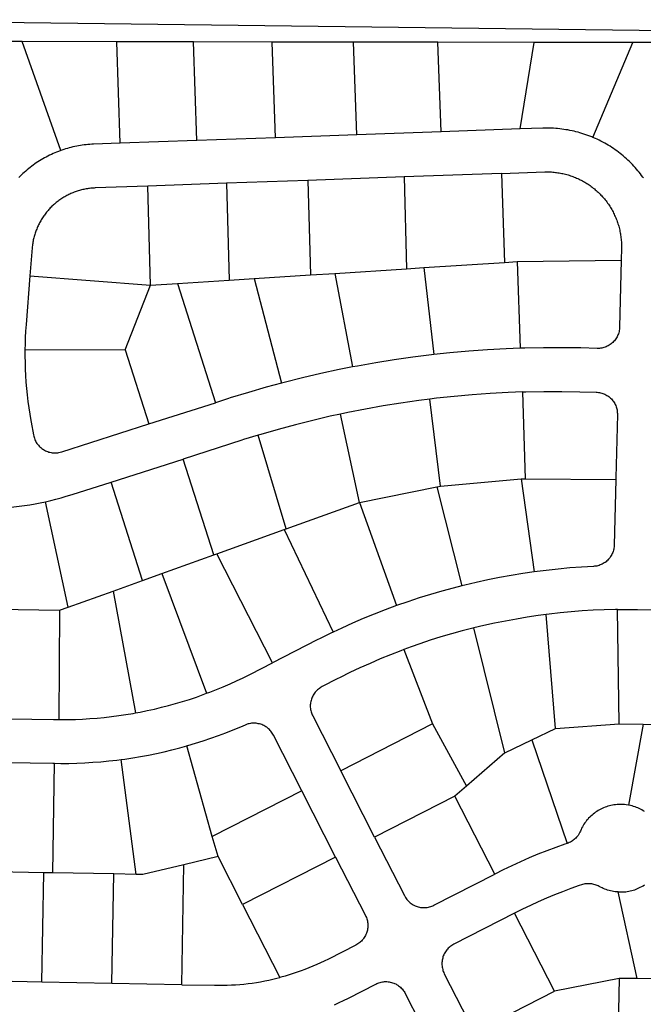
# Model space of a CAD drawing. Header units: feet. Extents: x 1267057 to 1687180, y 137439 to 673336.
# Tile 141 of 159: x 1370778 to 1371490, y 649089 to 650213. Entities that reach past the tile are written whole.
import ezdxf

# ---------------------------------------------------------------- set-up
doc = ezdxf.new("R2010")
doc.units = ezdxf.units.FT
doc.header["$MEASUREMENT"] = 0
doc.layers.add('eatpar', color=32, linetype='Continuous')

msp = doc.modelspace()

# ---------------------------------------------------------------- linework, layer by layer
at = {"layer": 'eatpar'}
for p, q in [((1371753.2, 650197.1), (1370497, 650212.7)), ((1370780.4, 650187.6), (1370650.1, 650187.8)), ((1370888.4, 650187.4), (1370780.4, 650187.6)), ((1370824.6, 650063.3), (1370780.4, 650187.6)), ((1370976, 650187.3), (1370888.4, 650187.4)), ((1370892.5, 650071.6), (1370888.4, 650187.4)), ((1371066.1, 650187.2), (1370976, 650187.3)), ((1370980, 650074.7), (1370976, 650187.3)), ((1371159.1, 650187.1), (1371066.1, 650187.2)), ((1371070, 650077.9), (1371066.1, 650187.2)), ((1371255.2, 650186.9), (1371159.1, 650187.1)), ((1371162.9, 650081.2), (1371159.1, 650187.1)), ((1371365.4, 650186.8), (1371255.2, 650186.9)), ((1371259, 650084.6), (1371255.2, 650186.9)), ((1371349.4, 650087.9), (1371365.4, 650186.8)), ((1371478, 650186.6), (1371365.4, 650186.8)), ((1371432.4, 650078.3), (1371478, 650186.6)), ((1371532.9, 650186.5), (1371478, 650186.6)), ((1371070, 650077.9), (1370980, 650074.7)), ((1371162.9, 650081.2), (1371070, 650077.9)), ((1371259, 650084.6), (1371162.9, 650081.2)), ((1371349.4, 650087.9), (1371259, 650084.6)), ((1370980, 650074.7), (1370892.5, 650071.6)), ((1371216.8, 650033.1), (1371106.8, 650029.2)), ((1371327.8, 650037.1), (1371216.8, 650033.1)), ((1371216.8, 650033.1), (1371219.6, 649928.4)), ((1371327.8, 650037.1), (1371331.4, 649935.6)), ((1371013.9, 650025.9), (1370923.9, 650022.7)), ((1370927, 649909.4), (1370923.9, 650022.7)), ((1371106.8, 650029.2), (1371013.9, 650025.9)), ((1371013.9, 650025.9), (1371016.9, 649915.2)), ((1371106.8, 650029.2), (1371109.8, 649921.2)), ((1371239.2, 649929.6), (1371331.4, 649935.6)), ((1371331.4, 649935.6), (1371345.9, 649936.6)), ((1371345.9, 649936.6), (1371464.6, 649938.2)), ((1371345.9, 649936.6), (1371349.1, 649837.6)), ((1370789.4, 649920.3), (1370927, 649909.4)), ((1371045.4, 649917.1), (1371109.8, 649921.2)), ((1371109.8, 649921.2), (1371137.4, 649923.1)), ((1371137.4, 649923.1), (1371219.6, 649928.4)), ((1371137.4, 649923.1), (1371157.9, 649816.2)), ((1371219.6, 649928.4), (1371239.2, 649929.6)), ((1371239.2, 649929.6), (1371250.6, 649830.4)), ((1370898.2, 649835.9), (1370927, 649909.4)), ((1370927, 649909.4), (1370957.9, 649911.4)), ((1370957.9, 649911.4), (1371016.9, 649915.2)), ((1370957.9, 649911.4), (1371001.4, 649775.4)), ((1371016.9, 649915.2), (1371045.4, 649917.1)), ((1371045.4, 649917.1), (1371076.8, 649797.8)), ((1370783.6, 649836.1), (1370898.2, 649835.9)), ((1370898.2, 649835.9), (1370925.1, 649751.1)), ((1370925.1, 649751.1), (1371001.4, 649775.4)), ((1371258.1, 649680.2), (1371246, 649779.5)), ((1371165.6, 649661.4), (1371144.1, 649762.4)), ((1371082.1, 649631.4), (1371049.9, 649738.3)), ((1370882, 649684.8), (1370964.2, 649711.1)), ((1370999.2, 649601.6), (1370964.2, 649711.1)), ((1370917.9, 649572.4), (1370882, 649684.8)), ((1371258.1, 649680.2), (1371350.6, 649688.6)), ((1371350.6, 649688.6), (1371355.4, 649688.5)), ((1371350.6, 649688.6), (1371365.1, 649582.2)), ((1371355.4, 649688.5), (1371458.6, 649687.7)), ((1371165.6, 649661.4), (1371254.2, 649679.4)), ((1371254.2, 649679.4), (1371258.1, 649680.2)), ((1371254.2, 649679.4), (1371282.5, 649566.2)), ((1370833.1, 649541.9), (1370807.2, 649662.4)), ((1371082.1, 649631.4), (1371165.6, 649661.4)), ((1371165.6, 649661.4), (1371207.9, 649543.7)), ((1371002.8, 649602.9), (1371079.8, 649630.6)), ((1371079.8, 649630.6), (1371082.1, 649631.4)), ((1371079.8, 649630.6), (1371135.8, 649513.5)), ((1370940.1, 649580.4), (1370999.2, 649601.6)), ((1370999.2, 649601.6), (1371002.8, 649602.9)), ((1371066.4, 649478.4), (1371002.8, 649602.9)), ((1370884.5, 649560.4), (1370917.9, 649572.4)), ((1370917.9, 649572.4), (1370940.1, 649580.4)), ((1370940.1, 649580.4), (1370991.1, 649443.6)), ((1370833.1, 649541.9), (1370884.5, 649560.4)), ((1370884.5, 649560.4), (1370909.8, 649421.2)), ((1370743.8, 649539.8), (1370823.1, 649538.4)), ((1370823.1, 649538.4), (1370822.5, 649413.6)), ((1370823.1, 649538.4), (1370833.1, 649541.9)), ((1371462.2, 649408.9), (1371460.5, 649539.2)), ((1371389.8, 649403.5), (1371379, 649533.6)), ((1371331.6, 649375.6), (1371296.5, 649518.2)), ((1371216.5, 649493.5), (1371249.1, 649408.6)), ((1371249.1, 649408.6), (1371144.4, 649355.1)), ((1371249.1, 649408.6), (1371287.8, 649337.5)), ((1371362.6, 649390.4), (1371389.8, 649403.5)), ((1371389.8, 649403.5), (1371462.2, 649408.9)), ((1371462.2, 649408.9), (1371489.8, 649408.4)), ((1371489.8, 649408.4), (1371472.9, 649315.9)), ((1371489.8, 649408.4), (1371538.9, 649407.4)), ((1370997.6, 649280.2), (1370968.4, 649383.5)), ((1371331.6, 649375.6), (1371362.6, 649390.4)), ((1371362.6, 649390.4), (1371403, 649272.2)), ((1371331.6, 649375.6), (1371287.8, 649337.5)), ((1370815.4, 649238.6), (1370817.4, 649363.7)), ((1370910.8, 649236.9), (1370893.5, 649368.1)), ((1371183, 649279.4), (1371144.4, 649355.1)), ((1371287.8, 649337.5), (1371274.8, 649326.2)), ((1371099.8, 649332.4), (1370997.6, 649280.2)), ((1371138.5, 649256.7), (1371099.8, 649332.4)), ((1371274.8, 649326.2), (1371183, 649279.4)), ((1371320.2, 649237.2), (1371274.8, 649326.2)), ((1371004.2, 649257.1), (1370997.6, 649280.2)), ((1371004.2, 649257.1), (1370965.2, 649247.9)), ((1371032.2, 649202.4), (1371004.2, 649257.1)), ((1371138.5, 649256.7), (1371032.2, 649202.4)), ((1370962.8, 649110.9), (1370965.2, 649247.9)), ((1370805.1, 649238.8), (1370735.1, 649240.1)), ((1370802.8, 649113.9), (1370805.1, 649238.8)), ((1370815.4, 649238.6), (1370805.1, 649238.8)), ((1370885.1, 649237.4), (1370815.4, 649238.6)), ((1370882.8, 649112.4), (1370885.1, 649237.4)), ((1370910.8, 649236.9), (1370885.1, 649237.4)), ((1371482.8, 649117.9), (1371461.2, 649216.8)), ((1371032.2, 649202.4), (1371074.9, 649119.2)), ((1371388.4, 649103.6), (1371342.9, 649192.6)), ((1370802.8, 649113.9), (1370722.8, 649115.3)), ((1370882.8, 649112.4), (1370802.8, 649113.9)), ((1370962.8, 649110.9), (1370882.8, 649112.4)), ((1371462.4, 649118.1), (1371388.4, 649103.6)), ((1371462.4, 649118.1), (1371461, 649043.6)), ((1371482.8, 649117.9), (1371462.4, 649118.1)), ((1371608.1, 649116.8), (1371482.8, 649117.9)), ((1371296.8, 649056.8), (1371388.4, 649103.6))]:
    msp.add_line(p, q, dxfattribs=at)
for points in [[(1371432.4, 650078.3), (1371431, 650078.9), (1371428.8, 650079.8), (1371426.5, 650080.6), (1371424.4, 650081.4), (1371422.1, 650082.1), (1371419.9, 650082.9), (1371417.6, 650083.6), (1371415.4, 650084.2), (1371413, 650084.8), (1371410.8, 650085.3), (1371408.5, 650085.8), (1371406.1, 650086.3), (1371403.9, 650086.8), (1371401.5, 650087.1), (1371399.2, 650087.5), (1371396.9, 650087.8), (1371394.5, 650088.1), (1371392.1, 650088.3), (1371389.9, 650088.5), (1371387.5, 650088.7), (1371385.1, 650088.8), (1371382.8, 650088.9), (1371380.4, 650088.9), (1371378, 650088.9), (1371375.2, 650088.8), (1371349.4, 650087.9)], [(1371490.1, 650032), (1371489.5, 650032.9), (1371488, 650034.8), (1371486.6, 650036.7), (1371485.1, 650038.5), (1371483.6, 650040.3), (1371482.1, 650042.1), (1371480.6, 650043.9), (1371479, 650045.6), (1371477.4, 650047.4), (1371475.8, 650049.1), (1371474.1, 650050.7), (1371472.4, 650052.3), (1371470.6, 650053.9), (1371468.9, 650055.5), (1371467.1, 650057.1), (1371465.2, 650058.6), (1371463.4, 650060), (1371461.6, 650061.4), (1371459.6, 650062.9), (1371457.8, 650064.2), (1371455.9, 650065.6), (1371453.9, 650066.9), (1371451.9, 650068.1), (1371449.9, 650069.4), (1371447.9, 650070.6), (1371445.8, 650071.8), (1371443.8, 650072.9), (1371441.6, 650074), (1371439.5, 650075.1), (1371437.4, 650076.1), (1371435.2, 650077.1), (1371432.4, 650078.3)], [(1370892.5, 650071.6), (1370862.1, 650070.5), (1370860, 650070.4), (1370857.9, 650070.3), (1370855.6, 650070.1), (1370853.5, 650069.9), (1370851.2, 650069.7), (1370849.1, 650069.4), (1370847, 650069.1), (1370844.9, 650068.7), (1370842.8, 650068.3), (1370840.5, 650067.9), (1370838.4, 650067.4), (1370836.2, 650066.9), (1370834.2, 650066.4), (1370832.1, 650065.8), (1370830, 650065.1), (1370827.9, 650064.5), (1370825.9, 650063.8), (1370824.6, 650063.3)], [(1370824.6, 650063.3), (1370821.8, 650062.3), (1370819.8, 650061.5), (1370817.8, 650060.6), (1370815.8, 650059.8), (1370813.8, 650058.9), (1370811.8, 650057.9), (1370809.8, 650056.9), (1370807.9, 650055.9), (1370806, 650054.9), (1370804, 650053.8), (1370802.1, 650052.8), (1370800.4, 650051.6), (1370798.5, 650050.4), (1370796.6, 650049.2), (1370794.9, 650048), (1370793.1, 650046.7), (1370791.4, 650045.4), (1370789.6, 650044.1), (1370787.9, 650042.7), (1370786.2, 650041.3), (1370784.5, 650039.9), (1370782.9, 650038.4), (1370781.4, 650037), (1370779.8, 650035.5), (1370778.1, 650033.9), (1370776.6, 650032.4)], [(1371327.8, 650037.1), (1371377.6, 650038.8), (1371379.1, 650038.9), (1371380.6, 650038.9), (1371382.1, 650038.9), (1371383.5, 650038.8), (1371385, 650038.8), (1371386.5, 650038.6), (1371388, 650038.5), (1371389.5, 650038.4), (1371390.9, 650038.2), (1371392.4, 650037.9), (1371393.9, 650037.8), (1371395.4, 650037.5), (1371396.8, 650037.2), (1371398.2, 650036.9), (1371399.6, 650036.6), (1371401.1, 650036.2), (1371402.5, 650035.8), (1371404, 650035.4), (1371405.4, 650035), (1371406.9, 650034.6), (1371408.2, 650034.1), (1371409.6, 650033.6), (1371411, 650033), (1371412.4, 650032.4), (1371413.8, 650031.9), (1371415.1, 650031.3), (1371416.5, 650030.7), (1371417.8, 650030), (1371419.1, 650029.4), (1371420.4, 650028.6), (1371421.8, 650027.9), (1371423, 650027.2), (1371424.2, 650026.4), (1371425.5, 650025.6), (1371426.8, 650024.9), (1371428, 650024), (1371429.2, 650023.2), (1371430.4, 650022.3), (1371431.6, 650021.4), (1371432.8, 650020.5), (1371434, 650019.6), (1371435.1, 650018.6), (1371436.2, 650017.6), (1371437.2, 650016.6), (1371438.4, 650015.6), (1371439.5, 650014.6), (1371440.5, 650013.6), (1371441.5, 650012.5), (1371442.5, 650011.4), (1371443.5, 650010.3), (1371444.5, 650009.2), (1371445.5, 650008.1), (1371446.4, 650006.9), (1371447.4, 650005.8), (1371448.2, 650004.6), (1371449.1, 650003.4), (1371450, 650002.1), (1371450.8, 650000.9), (1371451.6, 649999.7), (1371452.4, 649998.4), (1371453.1, 649997.1), (1371453.9, 649995.9), (1371454.6, 649994.6), (1371455.4, 649993.2), (1371456, 649991.9), (1371456.6, 649990.6), (1371457.2, 649989.2), (1371457.9, 649987.9), (1371458.5, 649986.6), (1371459, 649985.2), (1371459.5, 649983.8), (1371460.1, 649982.4), (1371460.5, 649981), (1371461, 649979.6), (1371461.5, 649978.2), (1371461.9, 649976.8), (1371462.2, 649975.3), (1371462.6, 649973.9), (1371463, 649972.4), (1371463.2, 649971), (1371463.5, 649969.5), (1371463.8, 649968.1), (1371464, 649966.6), (1371464.2, 649965.1), (1371464.4, 649963.7), (1371464.6, 649962.2), (1371464.8, 649960.7), (1371464.9, 649959.2), (1371464.9, 649957.8), (1371465, 649956.2), (1371465, 649954.8), (1371465, 649953.3), (1371465, 649951.8), (1371464.6, 649938.2)], [(1370923.9, 650022.7), (1370864, 650020.6), (1370862.6, 650020.5), (1370861.4, 650020.4), (1370860, 650020.3), (1370858.8, 650020.2), (1370857.4, 650020.1), (1370856.1, 650019.9), (1370854.9, 650019.7), (1370853.5, 650019.5), (1370852.2, 650019.2), (1370851, 650019), (1370849.8, 650018.7), (1370848.4, 650018.4), (1370847.1, 650018.1), (1370845.9, 650017.7), (1370844.6, 650017.3), (1370843.4, 650016.9), (1370842.1, 650016.5), (1370840.9, 650016.1), (1370839.8, 650015.6), (1370838.5, 650015.1), (1370837.2, 650014.6), (1370836.1, 650014.1), (1370834.9, 650013.6), (1370833.8, 650013), (1370832.5, 650012.4), (1370831.4, 650011.8), (1370830.2, 650011.2), (1370829.1, 650010.6), (1370828, 650009.9), (1370826.9, 650009.2), (1370825.8, 650008.5), (1370824.6, 650007.8), (1370823.6, 650007.1), (1370822.5, 650006.2), (1370821.5, 650005.5), (1370820.4, 650004.7), (1370819.4, 650003.9), (1370818.4, 650003.1), (1370817.4, 650002.2), (1370816.4, 650001.3), (1370815.5, 650000.4), (1370814.5, 649999.6), (1370813.5, 649998.6), (1370812.6, 649997.7), (1370811.8, 649996.8), (1370810.9, 649995.8), (1370810, 649994.8), (1370809.1, 649993.8), (1370808.2, 649992.8), (1370807.5, 649991.8), (1370806.8, 649990.8), (1370805.9, 649989.7), (1370805.1, 649988.6), (1370804.4, 649987.5), (1370803.8, 649986.4), (1370803, 649985.3), (1370802.2, 649984.2), (1370801.6, 649983.1), (1370801, 649981.9), (1370800.4, 649980.8), (1370799.8, 649979.6), (1370799.2, 649978.4), (1370798.6, 649977.2), (1370798.1, 649976.1), (1370797.6, 649974.9), (1370797.1, 649973.7), (1370796.6, 649972.4), (1370796.1, 649971.2), (1370795.8, 649970), (1370795.2, 649968.8), (1370794.9, 649967.5), (1370794.5, 649966.2), (1370794.1, 649965), (1370793.9, 649963.8), (1370793.5, 649962.4), (1370793.2, 649961.2), (1370793, 649959.9), (1370792.8, 649958.6), (1370792.5, 649957.3), (1370792.4, 649956), (1370792.1, 649954.7), (1370792, 649953.4), (1370791.9, 649952.1), (1370789.4, 649920.3)], [(1371464.6, 649938.2), (1371462.9, 649861.8), (1371462.8, 649860.4), (1371462.6, 649859.2), (1371462.5, 649857.9), (1371462.2, 649856.6), (1371461.9, 649855.3), (1371461.5, 649854.1), (1371461, 649852.9), (1371460.5, 649851.6), (1371459.9, 649850.5), (1371459.2, 649849.4), (1371458.5, 649848.2), (1371457.8, 649847.2), (1371456.9, 649846.2), (1371456, 649845.2), (1371455.1, 649844.2), (1371454.1, 649843.4), (1371453.1, 649842.6), (1371452.1, 649841.8), (1371451, 649841.1), (1371449.9, 649840.4), (1371448.6, 649839.8), (1371447.5, 649839.3), (1371446.2, 649838.8), (1371445, 649838.4), (1371443.8, 649838.1), (1371442.5, 649837.8), (1371441.1, 649837.6), (1371439.9, 649837.4), (1371438.6, 649837.4), (1371437.2, 649837.4), (1371418.6, 649837.9), (1371397.2, 649838.2), (1371375.9, 649838.2), (1371354.5, 649837.8), (1371349.1, 649837.6)], [(1370789.4, 649920.3), (1370785, 649864.7), (1370784.4, 649857.2), (1370784, 649849.9), (1370783.8, 649842.4), (1370783.6, 649836.1)], [(1370783.6, 649836.1), (1370783.6, 649828.6), (1370783.8, 649821.2), (1370784, 649813.8), (1370784.2, 649806.4), (1370784.8, 649799), (1370785.4, 649791.6), (1370786.1, 649784.2), (1370787, 649776.9), (1370788, 649769.5), (1370789.1, 649762.2), (1370790.4, 649754.9), (1370790.6, 649753.3), (1370793.4, 649738.6), (1370793.6, 649737.2), (1370794, 649736), (1370794.4, 649734.8), (1370794.9, 649733.5), (1370795.4, 649732.3), (1370796, 649731.1), (1370796.6, 649730), (1370797.4, 649728.9), (1370798.1, 649727.9), (1370799, 649726.8), (1370799.9, 649725.9), (1370800.8, 649724.9), (1370801.8, 649724.1), (1370802.8, 649723.2), (1370803.9, 649722.5), (1370804.9, 649721.8), (1370806, 649721.1), (1370807.2, 649720.5), (1370808.4, 649720), (1370809.6, 649719.5), (1370810.9, 649719.1), (1370812.1, 649718.8), (1370813.4, 649718.5), (1370814.8, 649718.2), (1370816, 649718.1), (1370817.4, 649718.1), (1370818.6, 649718.1), (1370820, 649718.1), (1370821.2, 649718.2), (1370822.5, 649718.5), (1370823.9, 649718.8), (1370825.6, 649719.2), (1370925.1, 649751.1)], [(1371250.6, 649830.4), (1371247.9, 649830.1), (1371226.8, 649827.4), (1371205.5, 649824.4), (1371184.4, 649821.1), (1371163.4, 649817.3), (1371157.9, 649816.2)], [(1371349.1, 649837.6), (1371333.1, 649837), (1371311.8, 649835.8), (1371290.5, 649834.3), (1371269.1, 649832.4), (1371250.6, 649830.4)], [(1371157.9, 649816.2), (1371142.4, 649813.2), (1371121.5, 649808.7), (1371100.6, 649803.9), (1371079.9, 649798.6), (1371076.8, 649797.8)], [(1371076.8, 649797.8), (1371059.2, 649793.1), (1371038.8, 649787.1), (1371018.2, 649780.9), (1371016.1, 649780.1), (1371001.4, 649775.4)], [(1371352.2, 649787.7), (1371335.4, 649787.1), (1371314.9, 649785.9), (1371294.5, 649784.4), (1371274, 649782.6), (1371253.6, 649780.4), (1371246, 649779.5)], [(1371352.2, 649787.7), (1371355.9, 649787.8), (1371376.4, 649788.2), (1371396.9, 649788.2), (1371417.4, 649787.9), (1371436, 649787.4), (1371437.2, 649787.4), (1371438.6, 649787.2), (1371439.9, 649787), (1371441.1, 649786.8), (1371442.4, 649786.4), (1371443.6, 649786), (1371444.9, 649785.6), (1371446.1, 649785), (1371447.2, 649784.4), (1371448.4, 649783.8), (1371449.5, 649783.1), (1371450.5, 649782.3), (1371451.6, 649781.5), (1371452.5, 649780.6), (1371453.5, 649779.7), (1371454.4, 649778.7), (1371455.1, 649777.7), (1371456, 649776.6), (1371456.6, 649775.6), (1371457.4, 649774.4), (1371457.9, 649773.2), (1371458.5, 649772.1), (1371458.9, 649770.8), (1371459.4, 649769.6), (1371459.6, 649768.3), (1371460, 649767.1), (1371460.1, 649765.8), (1371460.2, 649764.4), (1371460.4, 649763.1), (1371460.4, 649761.8), (1371458.6, 649689.8), (1371458.6, 649687.7)], [(1371355.4, 649688.5), (1371353.8, 649738.1), (1371352.2, 649787.7)], [(1371246, 649779.5), (1371233.4, 649777.9), (1371213, 649775), (1371192.8, 649771.8), (1371172.6, 649768.2), (1371152.5, 649764.2), (1371144.1, 649762.4)], [(1371144.1, 649762.4), (1371132.4, 649759.9), (1371112.4, 649755.2), (1371092.5, 649750.2), (1371072.8, 649744.9), (1371053, 649739.2), (1371049.9, 649738.3)], [(1371049.9, 649738.3), (1371033.4, 649733.2), (1371031.2, 649732.5), (1370964.2, 649711.1)], [(1370807.2, 649662.4), (1370813.2, 649663.8), (1370819.1, 649665.3), (1370825, 649666.9), (1370830.9, 649668.6), (1370837.6, 649670.6), (1370882, 649684.8)], [(1371458.6, 649687.7), (1371456.8, 649612.8), (1371456.6, 649610.7), (1371456.4, 649609.4), (1371456.1, 649608.1), (1371455.9, 649606.9), (1371455.5, 649605.6), (1371455, 649604.4), (1371454.5, 649603.2), (1371454, 649602), (1371453.4, 649600.8), (1371452.6, 649599.8), (1371451.9, 649598.6), (1371451.1, 649597.6), (1371450.2, 649596.6), (1371449.4, 649595.7), (1371448.4, 649594.8), (1371447.4, 649593.9), (1371446.4, 649593.1), (1371445.2, 649592.4), (1371444.1, 649591.8), (1371443, 649591.1), (1371441.9, 649590.6), (1371440.6, 649590.1), (1371439.4, 649589.6), (1371438.1, 649589.2), (1371436.9, 649588.9), (1371435.5, 649588.8), (1371434.2, 649588.6), (1371433, 649588.4), (1371419.5, 649587.7), (1371406, 649586.7), (1371392.5, 649585.4), (1371379.1, 649583.9), (1371365.1, 649582.2)], [(1370732.6, 649654.1), (1370734.6, 649654.1), (1370740.6, 649654.2), (1370746.8, 649654.4), (1370752.9, 649654.8), (1370759, 649655.2), (1370765.1, 649655.7), (1370771.1, 649656.4), (1370777.2, 649657.1), (1370783.2, 649657.9), (1370789.2, 649658.9), (1370795.2, 649660), (1370801.2, 649661.2), (1370807.2, 649662.4)], [(1371365.1, 649582.2), (1371352.2, 649580.3), (1371338.9, 649578.1), (1371325.6, 649575.8), (1371312.4, 649573.1), (1371299.1, 649570.2), (1371286, 649567.1), (1371282.5, 649566.2)], [(1371282.5, 649566.2), (1371272.9, 649563.8), (1371259.8, 649560.2), (1371246.9, 649556.5), (1371233.9, 649552.5), (1371221, 649548.2), (1371207.9, 649543.7)], [(1371207.9, 649543.7), (1371195.2, 649538.9), (1371182.6, 649534.1), (1371170.1, 649528.9), (1371157.6, 649523.6), (1371145.4, 649518.1), (1371135.8, 649513.5)], [(1371460.5, 649539.2), (1371458.1, 649539.2), (1371445.4, 649538.9), (1371432.8, 649538.4), (1371420.1, 649537.6), (1371407.5, 649536.6), (1371395, 649535.4), (1371382.4, 649534), (1371379, 649533.6)], [(1371460.5, 649539.2), (1371470.8, 649539.3), (1371483.4, 649539.2), (1371541.4, 649538.1)], [(1371379, 649533.6), (1371369.9, 649532.4), (1371357.2, 649530.5), (1371344.9, 649528.4), (1371332.4, 649526.1), (1371320, 649523.6), (1371307.6, 649520.9), (1371296.5, 649518.2)], [(1371296.5, 649518.2), (1371295.4, 649517.9), (1371283, 649514.8), (1371270.9, 649511.4), (1371258.8, 649507.9), (1371246.6, 649504.1), (1371234.6, 649500.1), (1371224.9, 649496.6), (1371216.5, 649493.5)], [(1371135.8, 649513.5), (1371133.1, 649512.2), (1371121, 649506.2), (1371117.6, 649504.6), (1371066.4, 649478.4)], [(1371216.5, 649493.5), (1371213, 649492.2), (1371201.1, 649487.6), (1371189.5, 649482.8), (1371177.9, 649477.8), (1371166.2, 649472.6), (1371154.9, 649467.2), (1371143.5, 649461.6), (1371140.2, 649460), (1371123.2, 649451.3), (1371122.1, 649450.7), (1371121, 649450), (1371119.9, 649449.2), (1371118.9, 649448.5), (1371117.9, 649447.6), (1371116.9, 649446.8), (1371116, 649445.8), (1371115.1, 649444.8), (1371114.4, 649443.8), (1371113.6, 649442.7), (1371113, 649441.6), (1371112.4, 649440.4), (1371111.8, 649439.2), (1371111.2, 649438), (1371110.9, 649436.8), (1371110.5, 649435.5), (1371110.1, 649434.2), (1371109.9, 649432.9), (1371109.8, 649431.6), (1371109.6, 649430.4), (1371109.6, 649429.1), (1371109.6, 649427.8), (1371109.8, 649426.4), (1371109.9, 649425.1), (1371110.1, 649423.9), (1371110.5, 649422.6), (1371110.9, 649421.3), (1371111.2, 649420.1), (1371111.8, 649418.9), (1371112.4, 649417.7), (1371144.4, 649355.1)], [(1370991.1, 649443.6), (1370994.9, 649444.9), (1371002.6, 649448), (1371010.2, 649451.1), (1371017.9, 649454.4), (1371025.4, 649457.9), (1371032.9, 649461.4), (1371041.1, 649465.5), (1371066.4, 649478.4)], [(1370909.8, 649421.2), (1370915.2, 649422.2), (1370923.4, 649423.9), (1370931.5, 649425.6), (1370939.6, 649427.6), (1370947.6, 649429.6), (1370955.6, 649431.8), (1370963.5, 649434.2), (1370971.5, 649436.7), (1370979.4, 649439.3), (1370987.1, 649442.1), (1370991.1, 649443.6)], [(1370741.4, 649415), (1370816.4, 649413.6), (1370822.5, 649413.6)], [(1370822.5, 649413.6), (1370824.6, 649413.6), (1370833, 649413.6), (1370841.2, 649413.8), (1370849.5, 649414.2), (1370857.8, 649414.7), (1370866, 649415.3), (1370874.2, 649416.1), (1370882.5, 649417.1), (1370890.8, 649418.1), (1370899, 649419.3), (1370907.1, 649420.7), (1370909.8, 649421.2)], [(1371099.8, 649332.4), (1371067.4, 649395.9), (1371066.8, 649397), (1371066.1, 649398.1), (1371065.4, 649399.2), (1371064.5, 649400.2), (1371063.8, 649401.2), (1371062.8, 649402.2), (1371061.9, 649403.1), (1371060.9, 649403.9), (1371059.8, 649404.8), (1371058.8, 649405.5), (1371057.6, 649406.2), (1371056.5, 649406.8), (1371055.2, 649407.4), (1371054.1, 649407.9), (1371052.9, 649408.3), (1371051.6, 649408.6), (1371050.2, 649408.9), (1371049, 649409.2), (1371047.8, 649409.4), (1371046.4, 649409.4), (1371045.1, 649409.5), (1371043.8, 649409.4), (1371042.5, 649409.4), (1371041.2, 649409.2), (1371039.9, 649408.9), (1371038.6, 649408.6), (1371037.4, 649408.2), (1371036.1, 649407.8), (1371035.1, 649407.4), (1371029.8, 649405.1), (1371021.2, 649401.6), (1371012.8, 649398.2), (1371004.2, 649395.1), (1370995.5, 649392), (1370986.9, 649389.1), (1370978.1, 649386.4), (1370969.4, 649383.8), (1370968.4, 649383.5)], [(1370893.5, 649368.1), (1370897.6, 649368.6), (1370906.8, 649369.9), (1370915.8, 649371.4), (1370924.8, 649373.1), (1370933.8, 649374.9), (1370942.8, 649376.9), (1370951.6, 649379), (1370960.5, 649381.3), (1370968.4, 649383.5)], [(1370737.4, 649365.1), (1370815.4, 649363.7), (1370817.4, 649363.7)], [(1370817.4, 649363.7), (1370824.6, 649363.6), (1370833.8, 649363.6), (1370842.9, 649363.9), (1370852.1, 649364.2), (1370861.2, 649364.8), (1370870.4, 649365.5), (1370879.5, 649366.4), (1370888.6, 649367.4), (1370893.5, 649368.1)], [(1371472.9, 649315.9), (1371470.2, 649316.4), (1371468.5, 649316.6), (1371466.8, 649316.7), (1371465, 649316.8), (1371463.2, 649316.8), (1371461.5, 649316.7), (1371459.9, 649316.6), (1371458.1, 649316.4), (1371456.4, 649316.2), (1371454.6, 649315.9), (1371452.9, 649315.5), (1371451.2, 649315.1), (1371449.5, 649314.6), (1371447.9, 649314.1), (1371446.2, 649313.5), (1371444.6, 649312.9), (1371443, 649312.1), (1371441.5, 649311.4), (1371439.9, 649310.6), (1371438.4, 649309.7), (1371436.9, 649308.8), (1371435.5, 649307.8), (1371434, 649306.8), (1371432.6, 649305.8), (1371431.4, 649304.6), (1371430, 649303.4), (1371428.8, 649302.2), (1371427.5, 649301), (1371426.4, 649299.7), (1371425.2, 649298.4), (1371424.1, 649297), (1371423.1, 649295.6), (1371422.1, 649294.1), (1371421.2, 649292.6), (1371420.4, 649291.1), (1371419.5, 649289.6), (1371418.8, 649288.1), (1371418, 649286.4), (1371417.4, 649284.9), (1371416.8, 649283.7), (1371416.1, 649282.6), (1371415.4, 649281.4), (1371414.6, 649280.4), (1371413.8, 649279.4), (1371412.9, 649278.4), (1371411.9, 649277.5), (1371411, 649276.7), (1371409.9, 649275.8), (1371408.9, 649275.1), (1371407.8, 649274.4), (1371406.6, 649273.8), (1371405.4, 649273.1), (1371404.2, 649272.6), (1371403, 649272.2)], [(1371491.4, 649308.6), (1371489.9, 649309.5), (1371488.4, 649310.4), (1371486.9, 649311.2), (1371485.2, 649312), (1371483.8, 649312.7), (1371482.1, 649313.4), (1371480.5, 649313.9), (1371478.8, 649314.5), (1371477.1, 649315), (1371475.4, 649315.4), (1371472.9, 649315.9)], [(1371183, 649279.4), (1371217.1, 649212.6), (1371217.8, 649211.4), (1371218.4, 649210.3), (1371219.1, 649209.2), (1371220, 649208.2), (1371220.8, 649207.2), (1371221.8, 649206.2), (1371222.6, 649205.4), (1371223.6, 649204.5), (1371224.8, 649203.7), (1371225.8, 649202.9), (1371226.9, 649202.2), (1371228, 649201.6), (1371229.2, 649201.1), (1371230.4, 649200.6), (1371231.6, 649200.1), (1371232.9, 649199.8), (1371234.2, 649199.5), (1371235.5, 649199.2), (1371236.8, 649199.1), (1371238.1, 649199), (1371239.4, 649198.9), (1371240.8, 649199), (1371242, 649199.1), (1371243.2, 649199.2), (1371244.6, 649199.5), (1371245.9, 649199.8), (1371247.1, 649200.2), (1371248.4, 649200.6), (1371249.5, 649201.1), (1371250.8, 649201.7), (1371320.2, 649237.2)], [(1371403, 649272.2), (1371400.4, 649271.3), (1371390, 649267.6), (1371379.9, 649263.8), (1371369.6, 649259.8), (1371359.6, 649255.6), (1371349.6, 649251.2), (1371339.8, 649246.7), (1371329.9, 649242), (1371320.2, 649237.2)], [(1371138.5, 649256.7), (1371172.5, 649189.9), (1371173.1, 649188.7), (1371173.6, 649187.5), (1371174, 649186.2), (1371174.4, 649185), (1371174.8, 649183.7), (1371175, 649182.4), (1371175.1, 649181.1), (1371175.2, 649179.8), (1371175.2, 649178.5), (1371175.2, 649177.2), (1371175.1, 649175.9), (1371175, 649174.6), (1371174.8, 649173.3), (1371174.4, 649172.1), (1371174, 649170.8), (1371173.6, 649169.6), (1371173.1, 649168.4), (1371172.5, 649167.2), (1371171.9, 649166), (1371171.2, 649164.9), (1371170.5, 649163.8), (1371169.8, 649162.8), (1371168.9, 649161.8), (1371168, 649160.8), (1371167, 649159.9), (1371166, 649159.1), (1371165, 649158.3), (1371163.9, 649157.6), (1371162.8, 649156.9), (1371161.6, 649156.2), (1371130.4, 649140.2), (1371125.5, 649137.9), (1371121.2, 649135.8), (1371116.9, 649133.9), (1371112.5, 649131.9), (1371108, 649130.1), (1371103.5, 649128.4), (1371099, 649126.7), (1371094.5, 649125.1), (1371090, 649123.6), (1371085.4, 649122.1), (1371080.8, 649120.8), (1371076.1, 649119.5), (1371074.9, 649119.2)], [(1370965.2, 649247.9), (1370918.1, 649236.8), (1370910.8, 649236.9)], [(1371461.2, 649216.8), (1371459.5, 649216.9), (1371457.8, 649217.1), (1371456, 649217.4), (1371454.2, 649217.7), (1371452.6, 649218.1), (1371450.9, 649218.5), (1371449.2, 649219), (1371447.5, 649219.6), (1371445.9, 649220.1), (1371444.2, 649220.8), (1371442.8, 649221.5), (1371441.1, 649222.2), (1371439.6, 649223.1), (1371438.4, 649223.7), (1371437.2, 649224.2), (1371436, 649224.7), (1371434.8, 649225.1), (1371433.5, 649225.5), (1371432.2, 649225.8), (1371431, 649226), (1371429.6, 649226.1), (1371428.4, 649226.2), (1371427, 649226.2), (1371425.8, 649226.2), (1371424.4, 649226.1), (1371423.1, 649225.9), (1371421.9, 649225.6), (1371420.6, 649225.3), (1371419.4, 649224.9), (1371416.6, 649224), (1371407.2, 649220.6), (1371397.8, 649217.1), (1371388.5, 649213.4), (1371379.2, 649209.6), (1371370, 649205.6), (1371360.9, 649201.4), (1371351.8, 649197.1), (1371342.9, 649192.6)], [(1371461.2, 649216.8), (1371463, 649216.8), (1371464.8, 649216.8), (1371466.5, 649216.8), (1371468.1, 649216.9), (1371469.9, 649217.1), (1371471.6, 649217.3), (1371473.4, 649217.6), (1371475.1, 649218), (1371476.8, 649218.4), (1371478.5, 649218.9), (1371480.1, 649219.4), (1371481.8, 649220), (1371483.4, 649220.6), (1371485, 649221.4), (1371486.5, 649222.1), (1371488.1, 649222.9), (1371489.6, 649223.8), (1371491.1, 649224.8)], [(1371342.9, 649192.6), (1371273.5, 649157.2), (1371272.4, 649156.5), (1371271.2, 649155.8), (1371270.1, 649155.1), (1371269.1, 649154.3), (1371268.1, 649153.4), (1371267.1, 649152.6), (1371266.2, 649151.6), (1371265.4, 649150.6), (1371264.6, 649149.6), (1371263.9, 649148.5), (1371263.2, 649147.4), (1371262.6, 649146.2), (1371262, 649145), (1371261.5, 649143.8), (1371261.1, 649142.6), (1371260.8, 649141.3), (1371260.4, 649140.1), (1371260.1, 649138.8), (1371260, 649137.4), (1371259.9, 649136.2), (1371259.9, 649134.9), (1371259.9, 649133.6), (1371260, 649132.2), (1371260.1, 649130.9), (1371260.4, 649129.7), (1371260.8, 649128.4), (1371261.1, 649127.1), (1371261.5, 649125.9), (1371262, 649124.7), (1371262.6, 649123.5), (1371296.8, 649056.8)], [(1370962.8, 649110.9), (1371000.2, 649110.2), (1371005, 649110.2), (1371009.8, 649110.2), (1371014.6, 649110.4), (1371019.4, 649110.6), (1371024.1, 649110.8), (1371029, 649111.2), (1371033.8, 649111.7), (1371038.5, 649112.2), (1371043.2, 649112.8), (1371048, 649113.6), (1371052.8, 649114.3), (1371057.5, 649115.2), (1371062.1, 649116.1), (1371066.9, 649117.2), (1371071.5, 649118.3), (1371074.9, 649119.2)], [(1371137.1, 649088.1), (1371142.4, 649090.5), (1371147.4, 649092.9), (1371153.1, 649095.7), (1371184.4, 649111.7), (1371185.5, 649112.2), (1371186.8, 649112.8), (1371188, 649113.2), (1371189.2, 649113.6), (1371190.5, 649113.9), (1371191.9, 649114.1), (1371193.1, 649114.3), (1371194.4, 649114.4), (1371195.8, 649114.4), (1371197, 649114.4), (1371198.4, 649114.3), (1371199.6, 649114.1), (1371200.9, 649113.9), (1371202.2, 649113.6), (1371203.5, 649113.2), (1371204.8, 649112.8), (1371205.9, 649112.3), (1371207.1, 649111.8), (1371208.2, 649111.1), (1371209.4, 649110.4), (1371210.4, 649109.7), (1371211.5, 649108.9), (1371212.5, 649108), (1371213.4, 649107.1), (1371214.4, 649106.2), (1371215.1, 649105.2), (1371216, 649104.1), (1371216.8, 649103.1), (1371217.4, 649101.9), (1371218, 649100.8), (1371252.1, 649034)]]:
    msp.add_lwpolyline(points, dxfattribs=at)

doc.saveas('drawing.dxf')
